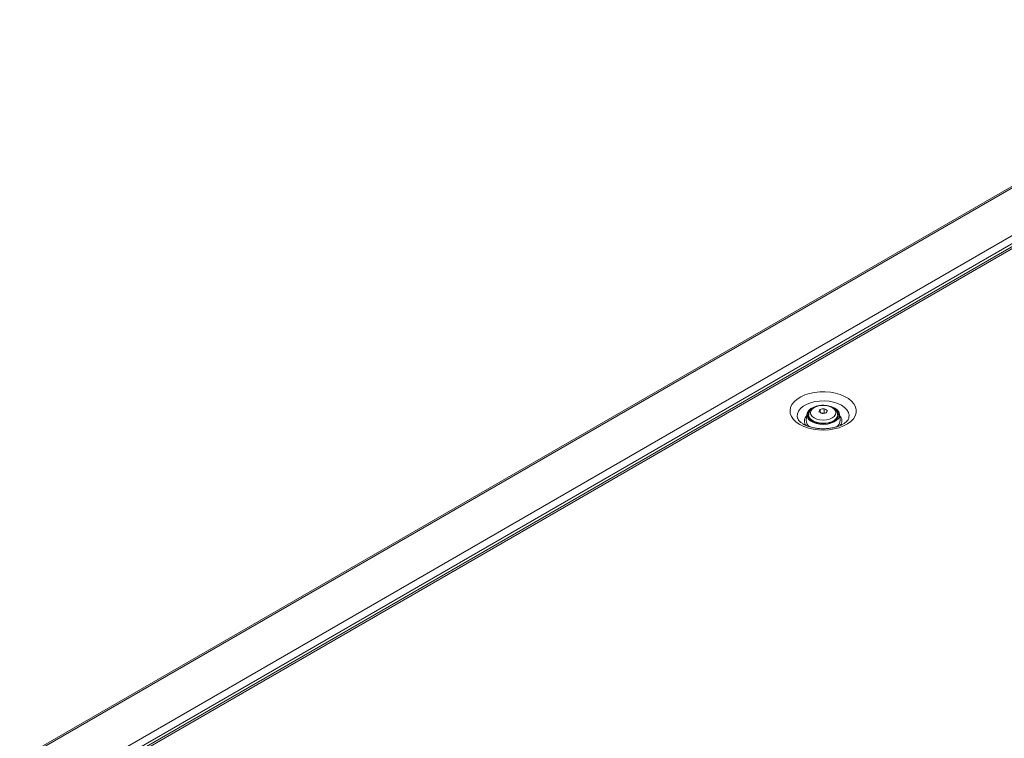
# Model space of a CAD drawing. Header units: millimetres. Extents: x 0 to 1118, y 0 to 864.
# Tile 195 of 256: x 781 to 882, y 407 to 481. Entities that reach past the tile are written whole.
import ezdxf

# ---------------------------------------------------------------- set-up
doc = ezdxf.new("R2010")
doc.units = ezdxf.units.MM

msp = doc.modelspace()

# ---------------------------------------------------------------- linework, layer by layer
at = {"color": 7, "linetype": 'Continuous', "lineweight": 15}
for p, q in [((780.763, 405.244), (912.762, 481.446)), ((917.745, 478.102), (785.998, 402.047)), ((861.887, 440.778), (861.825, 440.168)), ((862.037, 440.517), (862.072, 440.59)), ((862.072, 440.73), (862.072, 440.558)), ((863.255, 441.291), (863.255, 440.979)), ((863.687, 440.93), (863.411, 440.887)), ((863.687, 441.358), (863.687, 440.93)), ((863.729, 440.906), (863.687, 440.93)), ((865.072, 440.558), (865.072, 440.73)), ((865.319, 440.168), (865.256, 440.778))]:
    msp.add_line(p, q, dxfattribs=at)
at = {"color": 9, "linetype": 'Continuous', "lineweight": 0}
for p, q in [((913.012, 481.421), (781.013, 405.22)), ((785.286, 402.753), (917.285, 478.954)), ((917.639, 478.342), (785.64, 402.141)), ((918.07, 478.07), (786.323, 402.014))]:
    msp.add_line(p, q, dxfattribs=at)
at = {"color": 9, "linetype": 'Continuous', "lineweight": 0, "flags": 128}
for points in [[(861.156, 439.735), (860.8, 439.976), (860.515, 440.248), (860.31, 440.542), (860.189, 440.852), (860.156, 441.169), (860.211, 441.485), (860.353, 441.791), (860.579, 442.081), (860.882, 442.346), (861.255, 442.579), (861.688, 442.775), (862.169, 442.928), (862.687, 443.034), (863.228, 443.091), (863.778, 443.098), (864.322, 443.053), (864.847, 442.959), (865.339, 442.817), (865.785, 442.631), (866.174, 442.407), (866.495, 442.15), (866.741, 441.866), (866.905, 441.563), (866.982, 441.248), (866.971, 440.931), (866.872, 440.619), (866.687, 440.32), (866.422, 440.042), (866.083, 439.792), (865.679, 439.577), (865.22, 439.402), (864.719, 439.271), (864.188, 439.189), (863.64, 439.157), (863.092, 439.176), (862.555, 439.246), (862.045, 439.365), (861.575, 439.529), (861.156, 439.735)], [(860.912, 440.442), (860.898, 440.547), (860.92, 440.832), (861.033, 441.11), (861.233, 441.371), (861.512, 441.606), (861.861, 441.808), (862.269, 441.969), (862.721, 442.084), (863.202, 442.149), (863.695, 442.163), (864.185, 442.123), (864.653, 442.033), (865.085, 441.894), (865.465, 441.712), (865.78, 441.492), (866.021, 441.243), (866.178, 440.973), (866.246, 440.69), (866.232, 440.449)], [(864.504, 441.48), (864.231, 441.601), (863.913, 441.677), (863.572, 441.703), (863.231, 441.677), (862.913, 441.601), (862.64, 441.48), (862.43, 441.322), (862.299, 441.139), (862.254, 440.942), (862.299, 440.745), (862.43, 440.561), (862.64, 440.404), (862.913, 440.283), (863.231, 440.207), (863.572, 440.181), (863.913, 440.207), (864.231, 440.283), (864.504, 440.404), (864.713, 440.561), (864.845, 440.745), (864.89, 440.942), (864.845, 441.139), (864.713, 441.322), (864.504, 441.48)], [(865.072, 440.735), (865.036, 440.542), (864.908, 440.337), (864.697, 440.158), (864.415, 440.014), (864.08, 439.916), (863.713, 439.868), (863.337, 439.875), (862.976, 439.936), (862.652, 440.046), (862.386, 440.2), (862.195, 440.387), (862.09, 440.595), (862.072, 440.737)]]:
    msp.add_lwpolyline(points, dxfattribs=at)
at = {"color": 7, "linetype": 'Continuous', "lineweight": 15, "flags": 128}
for points in [[(864.765, 441.41), (865.008, 441.232), (865.174, 441.027), (865.253, 440.806), (865.241, 440.58), (865.14, 440.361), (864.954, 440.162), (864.694, 439.993), (864.373, 439.863), (864.008, 439.78), (863.621, 439.747), (863.23, 439.767), (862.859, 439.838), (862.525, 439.957), (862.248, 440.117), (862.042, 440.309), (861.919, 440.524), (861.885, 440.749), (861.942, 440.973), (862.086, 441.183), (862.311, 441.369), (862.604, 441.519), (862.713, 441.56)], [(864.296, 441.601), (864.458, 441.55), (864.765, 441.41)], [(862.197, 441.164), (862.135, 441.094), (862.022, 440.885), (862, 440.666), (862.068, 440.45), (862.224, 440.251), (862.458, 440.078), (862.757, 439.943), (863.103, 439.853), (863.477, 439.813), (863.856, 439.827), (864.218, 439.892), (864.543, 440.005), (864.811, 440.16), (865.008, 440.348), (865.121, 440.557), (865.144, 440.776), (865.075, 440.991), (864.92, 441.191), (864.876, 441.231)], [(862.072, 440.558), (862.072, 440.53), (862.095, 440.404)], [(865.048, 440.404), (865.065, 440.476), (865.072, 440.558)], [(865.07, 440.592), (865.075, 440.583), (865.106, 440.517)]]:
    msp.add_lwpolyline(points, dxfattribs=at)
at = {"color": 9, "linetype": 'Continuous', "lineweight": 0}
for centre, radius, start, end in [((862.396, 440.109), 0.75, 134.14698, 223.38313), ((864.767, 440.11), 0.735, 317.65311, 46.87071)]:
    msp.add_arc(centre, radius, start, end, dxfattribs=at)
at = {"color": 7, "linetype": 'Continuous', "lineweight": 15}
for centre, radius, start, end in [((867.059, 439.374), 4.259, 153.25101, 156.95206), ((861.472, 437.787), 3.657, 57.13942, 62.86596), ((864.173, 436.79), 4.593, 96.06411, 101.52197), ((864.373, 436.358), 4.593, 96.06411, 101.52197), ((862.02, 438.103), 3.657, 57.13942, 62.86596), ((867.807, 439.258), 4.259, 153.25101, 156.95206), ((862.611, 440.152), 0.787, 178.86941, 237.91605), ((864.523, 440.155), 0.795, 300.49851, 0.95733)]:
    msp.add_arc(centre, radius, start, end, dxfattribs=at)
for points, knots in [([(863.278, 441.688), (863.22, 441.682), (863.049, 441.664), (862.784, 441.58), (862.502, 441.442), (862.283, 441.262), (862.142, 441.056), (862.073, 440.878), (862.08, 440.771), (862.082, 440.74)], [0, 0, 0, 0, 0.0888989, 0.2663886, 0.4464658, 0.6298228, 0.7868423, 0.9363589, 1, 1, 1, 1]), ([(864.575, 441.469), (864.527, 441.495), (864.389, 441.568), (864.126, 441.655), (863.791, 441.709), (863.5, 441.721), (863.333, 441.696), (863.278, 441.688)], [0, 0, 0, 0, 0.1348425, 0.3832038, 0.6306567, 0.8774481, 1, 1, 1, 1]), ([(865.063, 440.735), (865.062, 440.79), (865.061, 440.921), (864.969, 441.115), (864.812, 441.312), (864.657, 441.414), (864.575, 441.469)], [0, 0, 0, 0, 0.1818484, 0.4401539, 0.7029609, 1, 1, 1, 1]), ([(861.531, 439.772), (861.483, 439.8), (861.346, 439.884), (861.166, 440.03), (861.019, 440.196), (860.939, 440.336), (860.924, 440.405), (860.917, 440.436)], [0, 0, 0, 0, 0.1201995, 0.3484167, 0.5762547, 0.8074369, 1, 1, 1, 1]), ([(866.229, 440.44), (866.228, 440.436), (866.227, 440.394), (866.186, 440.301), (866.085, 440.143), (865.912, 439.97), (865.665, 439.794), (865.358, 439.634), (864.996, 439.498), (864.59, 439.391), (864.151, 439.32), (863.692, 439.289), (863.228, 439.299), (862.775, 439.35), (862.347, 439.44), (861.959, 439.563), (861.694, 439.68), (861.563, 439.753), (861.531, 439.772)], [0, 0, 0, 0, 0.0089757, 0.0802681, 0.1461194, 0.2163846, 0.2843163, 0.3520624, 0.4202968, 0.4892685, 0.5588981, 0.6289851, 0.6992892, 0.7695395, 0.8394203, 0.9086877, 0.9771334, 1, 1, 1, 1])]:
    msp.add_open_spline(points, degree=3, knots=knots, dxfattribs=at)

doc.saveas('drawing.dxf')
